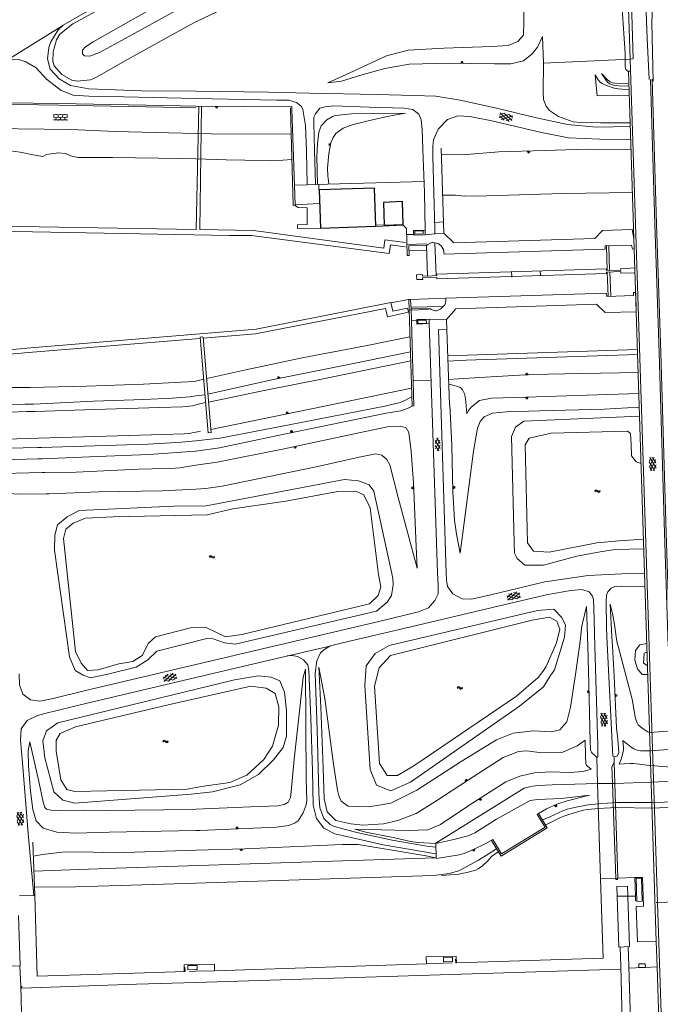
# Model space of a CAD drawing. Header units: metres. Extents: x 64961 to 73789, y 403835 to 410663.
# Tile 128 of 135: x 69916 to 70221, y 408830 to 409298. Entities that reach past the tile are written whole.
import ezdxf

# ---------------------------------------------------------------- set-up
doc = ezdxf.new("R2010")
doc.units = ezdxf.units.M
for name, color, linetype, lineweight in [('B-GEO-OG-GEBOUW_hoofdgebouw-G', 2, 'Continuous', 25), ('B-GEO-OG-OVLIJNOBJ-G', 253, 'Continuous', 0), ('B-GEO-OG-SLOOT_insteek-G', 253, 'Continuous', 0), ('B-GEO-OG-SLOOT_kant-G', 253, 'Continuous', 0), ('B-GEO-OG-STEIGER-G', 253, 'Continuous', 0), ('B-GEO-OG-TALUD-S', 253, 'Continuous', 0), ('B-GEO-OG-VERH_gesl-S', 253, 'Continuous', 0), ('B-GEO-OG-VERH_kntgesl-G', 253, 'Continuous', 0), ('B-GEO-OG-VERH_kntopen-G', 253, 'Continuous', 0), ('B-GEO-OG-VERH_open-S', 253, 'Continuous', 0), ('B-GEO-OG-WATER-S', 253, 'Continuous', 0), ('B-GEO-OG-WATER_kant-G', 253, 'Continuous', 0)]:
    doc.layers.add(name, color=color, linetype=linetype, lineweight=lineweight)

# ---------------------------------------------------------------- blocks, each defined once
blk = doc.blocks.new('S014')
at = {"color": 0}
for p, q in [((0, -0.75), (4.2, 1.67)), ((0, 0.65), (1.78, 1.67)), ((5.07, -1.52), (0, 1.4)), ((2.64, -1.52), (0, 0)), ((1.08, -1.52), (6.15, 1.4)), ((6.15, -0.75), (1.95, 1.67)), ((3.51, -1.52), (6.15, 0)), ((6.15, 0.65), (4.37, 1.67))]:
    blk.add_line(p, q, dxfattribs=at)
blk = doc.blocks.new('S04')
at = {"color": 0}
for p, q in [((0, 0.5), (0.5, 0.5)), ((0, 0.25), (1, 0.25)), ((0, 0), (0.5, 0)), ((0, -0.25), (1, -0.25)), ((0, -0.5), (0.5, -0.5))]:
    blk.add_line(p, q, dxfattribs=at)
blk = doc.blocks.new('S024')
at = {"color": 0}
for p, q in [((0, 1.2), (6.7, 1.2)), ((0, 0), (6.7, 0)), ((0.2, 1.2), (0.2, 0)), ((1.25, 1.5), (1.25, 1.2)), ((1.25, 0), (1.25, -1.2)), ((2.3, 1.2), (2.3, 0)), ((3.35, 1.5), (3.35, 1.2)), ((3.35, 0), (3.35, -1.2)), ((4.4, 1.2), (4.4, 0)), ((5.45, 1.5), (5.45, 1.2)), ((5.45, 0), (5.45, -1.2)), ((6.5, 1.2), (6.5, 0)), ((0, -1.2), (6.7, -1.2)), ((0.2, -1.2), (0.2, -1.5)), ((2.3, -1.2), (2.3, -1.5)), ((4.4, -1.2), (4.4, -1.5)), ((6.5, -1.2), (6.5, -1.5))]:
    blk.add_line(p, q, dxfattribs=at)
blk = doc.blocks.new('S016')
at = {"color": 0, "linetype": 'Continuous'}
for points in [[(0.01, -0.38), (2.65, 1.15)], [(2.65, -1.15), (0.01, 0.38)], [(5.07, -1.15), (1.09, 1.15)], [(1.09, -1.15), (5.07, 1.15)], [(6.16, -0.38), (3.51, 1.15)], [(3.51, -1.15), (6.16, 0.37)]]:
    blk.add_lwpolyline(points, dxfattribs=at)
blk = doc.blocks.new('S05')
at = {"color": 0}
for p, q in [((0.08, 0.3), (0.38, 0.59)), ((0.11, -0.19), (0.41, 0.09)), ((0.38, 0.59), (0.68, 0.71)), ((0.41, 0.09), (0.71, 0.21)), ((0.68, 0.71), (1.01, 0.62)), ((0.71, 0.21), (1.02, 0.12)), ((1.01, 0.62), (1.33, 0.37)), ((1.02, 0.12), (1.36, -0.12)), ((1.33, 0.37), (1.66, 0.13)), ((1.66, 0.13), (1.97, 0.04)), ((1.97, 0.04), (2.28, 0.16)), ((2.28, 0.16), (2.58, 0.44)), ((1.36, -0.12), (1.68, -0.37)), ((1.68, -0.37), (2, -0.46)), ((2, -0.46), (2.31, -0.33)), ((2.31, -0.33), (2.61, -0.05))]:
    blk.add_line(p, q, dxfattribs=at)

msp = doc.modelspace()

# ---------------------------------------------------------------- linework, layer by layer
at = {"layer": 'B-GEO-OG-GEBOUW_hoofdgebouw-G'}
for points in [[(70058.544, 409216.672), (70059.192, 409198.56), (70085.496, 409199.52), (70084.848, 409217.6), (70058.544, 409216.672)], [(70089.176, 409210.784), (70089.552, 409200), (70098.56, 409200.32), (70098.184, 409211.136), (70089.176, 409210.784)]]:
    msp.add_lwpolyline(points, dxfattribs=at)
at = {"layer": 'B-GEO-OG-OVLIJNOBJ-G'}
for points in [[(70160.432, 409643.744), (70171.616, 409601.92), (70179.608, 409566.4), (70186.76, 409525.088), (70193.824, 409463.808), (70199.48, 409368.896), (70202.04, 409312.384), (70203.984, 409281.44), (70204.024, 409275.552), (70204.144, 409274.432), (70204.36, 409273.888), (70205.504, 409272.992)], [(70203.136, 409380.689), (70206.438, 409278.855)], [(70000, 409296.48), (70063.528, 409327.008), (70117.032, 409350.272), (70141.472, 409360), (70146.792, 409361.536), (70151.952, 409360.064), (70154.864, 409355.872), (70155.752, 409344.928), (70155.496, 409320.224), (70155.832, 409296.48), (70155.656, 409290.24), (70152.936, 409287.232), (70148.488, 409285.376), (70140.6, 409284.864), (70117.792, 409284), (70100.824, 409283.168), (70090.656, 409280.32), (70074.888, 409273.056), (70062.72, 409267.52)], [(70000, 409326.016), (69995.352, 409323.712), (69956.056, 409303.552), (69941.472, 409295.552), (69935.352, 409290.688), (69933.701, 409288.066), (69932.144, 409282.368), (69931.995, 409277.863), (69932.664, 409275.648), (69936.272, 409271.552), (69941.106, 409268.852), (69943.624, 409268.32), (69949.879, 409269.033), (69952.816, 409270.272), (69967.544, 409278.688), (69996.6, 409294.848), (70000, 409296.48)], [(69936.976, 409294.944), (69946.2, 409300.352), (69964.32, 409309.568), (70000, 409326.848)], [(70000, 409313.504), (69977.536, 409301.856), (69951.208, 409287.104), (69947.496, 409284.672), (69946.12, 409283.136), (69946.144, 409281.312), (69947.064, 409280.32), (69949.616, 409280.256), (69954.112, 409282.048), (69964.568, 409287.744), (69988.608, 409300.8), (70000, 409306.4)], [(70062.72, 409267.52), (70069.2, 409268.32), (70078.336, 409271.168), (70089.808, 409274.336), (70101.304, 409276.384), (70120.36, 409276.864), (70141.896, 409276.672), (70149.704, 409276.608), (70155.664, 409278.048), (70159.76, 409281.28), (70162.32, 409284.48), (70164.76, 409289.6)], [(70164.76, 409289.6), (70165.208, 409276.928), (70165.064, 409263.232), (70165.176, 409259.712), (70166.448, 409256.416), (70168.127, 409254.382), (70172.32, 409251.52), (70179.383, 409249.111), (70183.016, 409248.672), (70192.24, 409248.512), (70206.432, 409248.64)], [(70206.438, 409278.855), (70165.2, 409276.96)], [(70189.776, 409271.36), (70191.232, 409268.928), (70192.259, 409267.778), (70193.134, 409267.187), (70195.088, 409266.272), (70198.754, 409265.016), (70200.64, 409264.704), (70205.944, 409264.256)], [(70206.016, 409261.792), (70190.696, 409261.408), (70189.776, 409271.36)], [(70205.232, 409267.04), (70199.136, 409267.36), (70197.785, 409267.649), (70196.932, 409268.052), (70196.402, 409268.395), (70195.472, 409269.216), (70192.832, 409272.064)], [(70192.832, 409272.064), (70195.088, 409268.544), (70195.523, 409267.992), (70196.658, 409267.141), (70198.037, 409266.584), (70199.027, 409266.35), (70201, 409266.144), (70205.872, 409265.984)], [(70206.641, 409273.094), (70205.664, 409273.152), (70214.352, 409000)], [(69884.64, 409258.464), (69885.944, 409258.432), (69934.8, 409257.728), (69992.624, 409256.608), (70000, 409256.544)], [(70000, 409256.544), (70045.04, 409256.192), (70045.624, 409256.16)], [(70044.92, 409255.616), (70044.936, 409255.04), (70046.272, 409209.376), (70047.392, 409209.12), (70047.56, 409209.76), (70047.28, 409209.76)], [(70058.544, 409210.272), (70047.24, 409209.696), (70045.648, 409255.072), (70045.608, 409256.288)], [(69701.145, 409250.043), (69703.96, 409166.848), (69704.392, 409156.256), (69707.144, 409144.192), (69715.168, 409128.672), (69726.72, 409115.616), (69739.856, 409108.544), (69755.744, 409105.088), (69777.112, 409105.344), (69813.392, 409106.784), (69849.952, 409108.416), (69895.888, 409110.56), (69919.52, 409111.392)], [(70057.84, 409219.488), (70057.496, 409232.512), (70057.8, 409238.624), (70058.368, 409244.192), (70059.496, 409247.2), (70062.208, 409250.048), (70064.883, 409251.597), (70066.336, 409252.032), (70073.912, 409252.864), (70084.808, 409253.056), (70099.624, 409253.12)], [(70099.624, 409253.088), (70091.656, 409251.744), (70083.92, 409250.048), (70074.712, 409247.744), (70069.992, 409245.984), (70066.467, 409243.456), (70065.184, 409241.632), (70064.152, 409239.151), (70063.216, 409234.048), (70062.54, 409226.973), (70062.712, 409223.456), (70063.256, 409219.616)], [(70116.552, 409236.544), (70117.84, 409196.192), (70122.6, 409191.584), (70189.592, 409193.696), (70193.184, 409197.44), (70207.296, 409197.92), (70208.208, 409193.6)], [(69890.456, 409233.952), (69892.72, 409233.888), (69895.616, 409233.76), (69896.432, 409233.44), (69896.984, 409232.608), (69897.816, 409231.968), (69899.12, 409232.416), (69900.48, 409233.792), (69903.552, 409235.072), (69909.424, 409235.552), (69916.416, 409234.656), (69922.624, 409233.408), (69927.28, 409232.512), (69928.976, 409233.6), (69934.744, 409234.272), (69937.976, 409233.952), (69940.32, 409232.896), (69943.84, 409232.16), (69960.312, 409232.064), (69993.2, 409231.616), (70000, 409231.424)], [(70000, 409231.424), (70014.32, 409231.04)], [(70014.32, 409231.04), (70023.314, 409230.883), (70035.306, 409230.717), (70041.296, 409230.816), (70045.64, 409231.136)], [(70047.04, 409218.944), (70052.836, 409219.103)], [(70056.914, 409219.216), (70108.488, 409220.64)], [(70058.464, 409216.704), (70058.416, 409219.488)], [(70117.24, 409214.176), (70123.368, 409214.24), (70127.696, 409213.792), (70138.304, 409213.952), (70174.264, 409215.008), (70207.544, 409215.424)], [(70059.112, 409198.592), (70048.272, 409198.336), (70048.224, 409200.096), (70052.96, 409200.256), (70052.816, 409208.256), (70048.664, 409208.384), (70047.288, 409209.152)], [(70085.448, 409199.392), (70098.552, 409200.032), (70098.496, 409200.32)], [(70089.568, 409200.16), (70085.448, 409199.936)], [(70098.512, 409200), (70100.056, 409198.432), (70100.472, 409185.632), (70101.344, 409185.6), (70101.272, 409190.112), (70109.616, 409190.4)], [(70117.736, 409201.536), (70113.92, 409201.28)], [(70103.672, 409195.52), (70100.176, 409195.52)], [(70108.96, 409197.536), (70103.424, 409197.408), (70103.48, 409195.232), (70109.032, 409195.36)], [(70104.088, 409197.152), (70104.12, 409195.68), (70108.048, 409195.808), (70108.024, 409197.248), (70104.088, 409197.152)], [(70117.84, 409196.192), (70113.549, 409195.786)], [(70109.64, 409191.136), (70100.256, 409190.848)], [(70109.64, 409190.4), (70110.128, 409175.84)], [(70109.664, 409190.272), (70110.088, 409190.688), (70110.224, 409190.806), (70110.53, 409190.994), (70111.568, 409191.392), (70112.21, 409191.666), (70112.544, 409191.712), (70113.624, 409191.648)], [(70110.112, 409175.808), (70109.664, 409190.272)], [(70113.536, 409191.648), (70115.168, 409191.2), (70116.64, 409190.08), (70117.752, 409188.48), (70118.016, 409186.176)], [(70113.624, 409191.648), (70114.176, 409176.064)], [(70208.208, 409193.6), (70208.384, 409188.8), (70207.44, 409188.512), (70207.08, 409190.496), (70194.6, 409190.08), (70194.536, 409188.576), (70117.896, 409186.144)], [(70195.536, 409178.432), (70195.16, 409189.984)], [(70196.624, 409178.464), (70196.272, 409190.016)], [(70101.424, 409187.808), (70109.608, 409188.032)], [(70110.128, 409175.84), (70107.768, 409175.776), (70107.696, 409176.512), (70104.92, 409176.32), (70105.008, 409174.08), (70107.808, 409174.176), (70107.768, 409174.976)], [(70114.432, 409176.672), (70114.464, 409176), (70110.112, 409175.776)], [(70114.408, 409176.704), (70195.12, 409179.296)], [(70114.488, 409174.4), (70195.176, 409176.96)], [(70150.168, 409175.328), (70150.056, 409178.016)], [(70163.816, 409175.84), (70163.696, 409178.336)], [(70195.072, 409179.296), (70195.088, 409178.464)], [(70195.088, 409178.464), (70201.952, 409178.592), (70201.848, 409179.296), (70208.6, 409179.68)], [(70208.68, 409177.28), (70201.984, 409177.12), (70201.992, 409177.952), (70195.088, 409177.696), (70195.2, 409176.96)], [(70195.464, 409177.696), (70195.872, 409166.176)], [(70196.736, 409177.728), (70197.144, 409166.24)], [(70107.768, 409174.976), (70114.44, 409175.04), (70114.456, 409174.432)], [(70209.216, 409158.816), (70209.104, 409167.968), (70207.992, 409167.936), (70207.976, 409166.528), (70195.288, 409166.016), (70195.216, 409167.616), (70118.792, 409165.248)], [(70003.4, 409146.272), (70028.256, 409148.288), (70090.12, 409160.352), (70091.04, 409156.448), (70100.976, 409158.592), (70100.496, 409160.512), (70093.648, 409159.04), (70092.72, 409163.2), (70028.688, 409150.528), (70000, 409148.16)], [(70101.072, 409164.608), (70092.608, 409163.072)], [(70103.576, 409114.08), (70102.824, 409114.016), (70101.168, 409164.608), (70102.064, 409164.672), (70102.312, 409160.16), (70111.168, 409160.448)], [(70118.792, 409165.248), (70102.064, 409164.672)], [(70102.256, 409160.96), (70117.584, 409161.344)], [(70111.168, 409160.448), (70111.88, 409159.968), (70112.27, 409159.742), (70113.112, 409159.424), (70113.789, 409159.326), (70114.255, 409159.351), (70115.168, 409159.584), (70116.167, 409160.054), (70116.6, 409160.384), (70117.72, 409161.44)], [(70117.592, 409161.312), (70118.048, 409161.76), (70118.309, 409162.107), (70118.436, 409162.373), (70118.608, 409162.944), (70118.763, 409163.816), (70118.792, 409164.256), (70118.808, 409165.248)], [(70119.176, 409155.168), (70123.52, 409160.224), (70190.44, 409162.368), (70194.504, 409158.528), (70209.216, 409158.816)], [(70110.528, 409159.936), (70101.296, 409159.584)], [(70102.472, 409154.656), (70102.312, 409160.16)], [(70104.912, 409154.816), (70102.472, 409154.656), (70103.576, 409114.08)], [(70110.8, 409155.328), (70104.936, 409155.136), (70105, 409152.992), (70110.872, 409153.184)], [(70109.552, 409153.376), (70105.48, 409153.28), (70105.424, 409154.784), (70109.496, 409154.912), (70109.552, 409153.376)], [(70000, 409148.16), (69917.816, 409141.344), (69916.424, 409141.216)], [(70120.512, 409114.56), (70119.338, 409150.241)], [(69917.048, 409139.232), (69918.544, 409139.296), (70000, 409146.048)], [(70000, 409146.048), (70001.992, 409146.208)], [(70005.8, 409101.28), (70001.96, 409146.688)], [(70002.024, 409146.72), (70003.336, 409146.88)], [(70007.192, 409101.376), (70003.376, 409146.816)], [(70101.616, 409146.88), (70080.592, 409142.72), (70050.52, 409136.896), (70023.752, 409131.2), (70005.136, 409127.072)], [(69916.424, 409141.216), (69848.336, 409135.68), (69848.52, 409133.536), (69917.048, 409139.232)], [(70005.648, 409119.744), (70036.16, 409126.528), (70074.936, 409134.304), (70101.976, 409139.744)], [(70209.824, 409140.928), (70119.608, 409137.824)], [(70119.8, 409135.296), (70128.4, 409135.904), (70209.952, 409138.592)], [(70102.12, 409135.584), (70059.696, 409126.848), (70033.224, 409121.632), (70005.976, 409115.872)], [(70210.184, 409130.048), (70183.44, 409129.44), (70159.144, 409128.992), (70134.936, 409127.616), (70124.664, 409126.912), (70120.056, 409126.592)], [(69919.808, 409122.816), (69921.224, 409122.784), (69948.024, 409123.52), (69975.04, 409124.512), (69992.808, 409125.344), (69999.336, 409125.728), (70000, 409125.888)], [(70000, 409125.888), (70003.832, 409126.88)], [(70103.208, 409126.016), (70111.672, 409126.272)], [(70120.248, 409124.448), (70122.152, 409123.968), (70124.568, 409123.328), (70125.652, 409122.847), (70126.129, 409122.479), (70126.728, 409121.76), (70127.628, 409119.909), (70127.998, 409118.648), (70128.352, 409116.064), (70128.728, 409110.336)], [(69844.28, 409120.352), (69860.392, 409120.832), (69880.84, 409121.856), (69892.288, 409122.56), (69907.784, 409122.816), (69919.808, 409122.816)], [(70000, 409118.848), (70004.272, 409119.36)], [(70007.024, 409102.912), (70060.392, 409113.792), (70102.552, 409122.464)], [(70128.728, 409110.336), (70129.392, 409111.776), (70130.944, 409113.632), (70134.864, 409116.64), (70140.496, 409117.792), (70156.896, 409118.272), (70185.896, 409119.136), (70210.504, 409119.968)], [(69918.68, 409114.912), (69887.72, 409114.592)], [(69918.68, 409114.912), (69922.856, 409115.008), (69951.264, 409116.288), (69975.208, 409117.184), (69988.76, 409117.792), (69996.968, 409118.464), (70000, 409118.848)], [(69919.52, 409111.392), (69923.432, 409111.52), (69951.872, 409112.384), (69982.856, 409113.312), (69993.752, 409113.728), (69998.376, 409114.208), (70000, 409114.592)], [(70000, 409114.592), (70004.568, 409115.712)], [(70011.32, 409098.848), (70044.256, 409105.12), (70089.784, 409114.048), (70097.032, 409115.712), (70099.656, 409116.8), (70102.528, 409118.4)], [(70120.632, 409114.624), (70121.608, 409095.232), (70122.128, 409073.28), (70122.961, 409059.883), (70123.896, 409053.248), (70125.544, 409044.192)], [(70011.24, 409094.272), (70038.08, 409099.968), (70090.48, 409110.688), (70097.366, 409111.747), (70100.6, 409112.864), (70102.76, 409113.984)], [(70125.544, 409044.192), (70128.56, 409067.104), (70131.96, 409092.544), (70133.832, 409103.52), (70135.176, 409106.752), (70136.936, 409108.864), (70140.944, 409110.656), (70147.664, 409111.232), (70163.432, 409111.712), (70194.008, 409112.608), (70210.712, 409113.504)], [(69925.2, 409098.72), (69984.2, 409100.512)], [(69984.184, 409100.512), (69994.368, 409100.832), (69996.905, 409101.057), (69998.16, 409101.28), (70000, 409101.664)], [(70000, 409101.664), (70002.216, 409102.112)], [(70005.736, 409101.344), (70007.264, 409101.504)], [(70005.848, 409101.248), (70007.328, 409101.408)], [(70010.104, 409087.456), (70041.992, 409093.792), (70080.416, 409101.984), (70091.864, 409104.288), (70097.272, 409104.544), (70099.888, 409103.68), (70101.144, 409101.504), (70102.32, 409092.512), (70103.376, 409077.568), (70104.752, 409047.36), (70105.136, 409037.056)], [(69924.744, 409094.304), (69863.856, 409092.864), (69812.144, 409091.04), (69769.904, 409089.408), (69754.616, 409089.376), (69743.544, 409091.232), (69733.344, 409094.4), (69727.32, 409097.056)], [(69727.328, 409097.024), (69734.216, 409092.032), (69746.648, 409087.968), (69762.016, 409085.024), (69786.88, 409084.864), (69830.08, 409086.4), (69870.896, 409087.488), (69902.784, 409088.352), (69924.84, 409088.928)], [(69925.2, 409098.72), (69873.432, 409097.216)], [(69924.744, 409094.304), (69926.624, 409094.4), (69977.352, 409096), (69993.144, 409096.832), (70000, 409097.6)], [(70000, 409097.6), (70011.32, 409098.848)], [(69924.84, 409088.928), (69926.912, 409089.024), (69953.288, 409090.08), (69977.744, 409091.072), (69999.776, 409092.608), (70000, 409092.64)], [(70000, 409092.64), (70011.24, 409094.272)], [(70004.648, 409074.88), (70012.408, 409076.032), (70057.2, 409085.248), (70077.616, 409089.76), (70085.544, 409091.296), (70088.336, 409090.752), (70090.776, 409088.704), (70092.208, 409086.08), (70096.168, 409070.656), (70105.136, 409037.056)], [(70000, 409085.92), (70010.104, 409087.456)], [(69926.872, 409082.496), (69876.464, 409081.216), (69832.944, 409080.352), (69809.072, 409080.384), (69801.48, 409080.064), (69795.392, 409079.872)], [(69926.872, 409082.496), (69928.256, 409082.464), (69943.085, 409082.616), (69962.852, 409083.636), (69972.736, 409084.096), (69979.287, 409084.158), (69988.014, 409084.317), (69992.344, 409084.768), (70000, 409085.92)], [(69900.92, 409072.512), (69907.208, 409072.672), (69916.416, 409072.224), (69928.792, 409072.352)], [(69928.792, 409072.352), (69930.184, 409072.352), (69953.808, 409073.312), (69983.944, 409073.76), (70000, 409074.624)], [(70000, 409074.624), (70004.648, 409074.88)], [(70182.28, 409000), (70182.726, 409003.644), (70183.341, 409008.5), (70183.736, 409010.912), (70185.592, 409018.816)], [(70185.6, 409018.784), (70186.232, 409000)], [(70196.88, 409020), (70198.208, 409014.688), (70198.977, 409010.285), (70199.699, 409004.354), (70200.304, 409001.44), (70200.688, 409000)], [(70197.952, 409000), (70197.696, 409004.352), (70196.88, 409020)], [(70063.648, 409000), (70060.776, 408998.208), (70059.281, 408996.848), (70057.488, 408993.088), (70056.696, 408986.944), (70057.712, 408960.544), (70058.44, 408930.08), (70058.904, 408923.168), (70060.824, 408918.176), (70063.871, 408915.261), (70065.736, 408914.4), (70076.416, 408911.488), (70093.224, 408907.904), (70109.696, 408904.928), (70113.984, 408904.448)], [(70058.464, 408990.048), (70061.36, 408975.104), (70065.424, 408944), (70067.288, 408931.584), (70068.016, 408928.416), (70069.088, 408926.336), (70072.416, 408923.968), (70082.12, 408923.68), (70092.592, 408925.408), (70105.072, 408931.616), (70126.072, 408945.184), (70142.92, 408955.552), (70150.824, 408958.624), (70160.528, 408959.808), (70168.792, 408959.36), (70172.968, 408960.288), (70176.352, 408964.096), (70178.104, 408971.008), (70180.488, 408986.592), (70182.28, 409000)], [(70186.232, 409000), (70186.832, 408982.112), (70187.352, 408954.432)], [(70198.776, 408947.36), (70199.48, 408947.52), (70200.208, 408947.808), (70200.96, 408949.504), (70200.528, 408955.84), (70199.936, 408961.088), (70198.792, 408985.792), (70197.952, 409000)], [(70200.688, 409000), (70207.36, 408974.784), (70208.984, 408965.6), (70209.662, 408963.53), (70210.264, 408962.592), (70212.04, 408961.088), (70214.84, 408959.296), (70215.664, 408958.944)], [(70214.352, 409000), (70218.816, 408859.679)], [(70114.08, 408901.344), (70088.976, 408905.696), (70079.288, 408907.872), (70065.968, 408910.816), (70060.784, 408913.536), (70057.256, 408918.112), (70055.712, 408924.512), (70055.36, 408940.8), (70054.656, 408965.728), (70053.744, 408988.416), (70053.208, 408991.104), (70051.096, 408993.472), (70048.36, 408995.136), (70045.792, 408995.52), (70043.448, 408995.36)], [(70000, 408922.528), (70025.904, 408923.744), (70038.92, 408924.128), (70041.96, 408924.832), (70043.808, 408925.952), (70044.96, 408928.16), (70045.32, 408930.912), (70046.728, 408946.304), (70049.4, 408970.496), (70051.024, 408985.28), (70052.024, 408989.056)], [(70052.024, 408989.056), (70052.376, 408936.64)], [(70184.984, 408955.296), (70181.232, 408952.608), (70174.44, 408949.696), (70164.368, 408949.312), (70157.176, 408950.208), (70153.392, 408949.952), (70146.104, 408947.168), (70129.56, 408936.448), (70113.616, 408926.016), (70104.744, 408920.544), (70095.936, 408917.248), (70089.2, 408915.552), (70079.392, 408915.04), (70073.568, 408915.52), (70066.512, 408917.248), (70062.4, 408921.312), (70060.896, 408927.456), (70060.416, 408942.176), (70059.352, 408971.072), (70058.464, 408990.048)], [(70215.664, 408958.944), (70232.864, 408960.224)], [(70184.984, 408955.296), (70185.136, 408947.68), (70185.264, 408944.608), (70185.329, 408944.209), (70185.668, 408943.461), (70186.072, 408943.008), (70187.816, 408941.536)], [(70000, 408912.384), (69958.8, 408911.648), (69942.968, 408911.104), (69933.864, 408911.648), (69927.424, 408913.568), (69924.12, 408916.96), (69922.536, 408922.4), (69921.456, 408931.168), (69920.496, 408943.168), (69920.288, 408950.208), (69921.072, 408954.624)], [(69921.08, 408954.624), (69925.416, 408935.776), (69927.384, 408925.92), (69928.136, 408923.392), (69928.918, 408922.61), (69931.008, 408922.016), (69935.504, 408921.888), (69947.16, 408922.08), (69957.072, 408921.952), (69998.712, 408922.464), (70000, 408922.528)], [(70187.36, 408954.432), (70187.52, 408951.52), (70187.599, 408950.655), (70187.702, 408950.235), (70188.008, 408949.664), (70188.404, 408949.217), (70189.24, 408948.416), (70190.552, 408947.168)], [(70202.904, 408955.168), (70203.16, 408951.84), (70203.162, 408950.735), (70203.082, 408950.001), (70202.76, 408948.544), (70202.064, 408946.336), (70201.248, 408943.968)], [(70215.888, 408950.336), (70211.264, 408950.304), (70209.721, 408950.516), (70208.725, 408950.874), (70208.09, 408951.19), (70206.928, 408951.968), (70202.904, 408955.168)], [(70215.888, 408950.336), (70233.176, 408951.552)], [(70187.816, 408941.536), (70184.128, 408940.384), (70177.624, 408940), (70168.472, 408940.256), (70160.976, 408939.808), (70154, 408938.272), (70147.256, 408935.584), (70130.24, 408924.672), (70116.216, 408915.232), (70110.304, 408912.768), (70101.12, 408912.416), (70088.232, 408912.736), (70078.888, 408912.96), (70075.48, 408913.024)], [(70198.825, 408944.701), (70200.488, 408889.792), (70208.592, 408890.08), (70208.593, 408890.049)], [(70201.256, 408943.936), (70203.518, 408944.07), (70206.534, 408944.23), (70208.04, 408944.224), (70210.779, 408944.009), (70214.424, 408943.526), (70216.248, 408943.296)], [(70216.248, 408943.296), (70233.416, 408941.888)], [(70052.376, 408936.64), (70052.712, 408926.624), (70052.46, 408924.648), (70050.92, 408920.832), (70048.584, 408917.088), (70047.236, 408916.024), (70044.192, 408914.816), (70038.368, 408913.984), (70001.808, 408912.416), (70000, 408912.384)], [(70113.984, 408906.4), (70156.072, 408932.544)], [(70156.072, 408932.544), (70158.56, 408933.216), (70159.965, 408933.529), (70162.832, 408933.824), (70169.344, 408934.048)], [(70169.344, 408934.048), (70190.896, 408934.816)], [(70190.896, 408934.816), (70190.923, 408934.816)], [(70190.923, 408934.816), (70197.99, 408934.816)], [(70197.99, 408934.816), (70199.128, 408934.816)], [(70199.128, 408934.816), (70216.424, 408935.328)], [(70216.424, 408935.328), (70233.744, 408936.192)], [(70187.152, 408929.184), (70173.776, 408927.616), (70162.368, 408927.2), (70158.912, 408926.752), (70154.24, 408924.224), (70142.928, 408917.76), (70132.544, 408911.296), (70129.35, 408909.915), (70122.64, 408908.128), (70114.016, 408906.24)], [(70162.792, 408920.512), (70166.648, 408922.688), (70171.52, 408924.928), (70176.424, 408926.592), (70187.144, 408929.184)], [(70191.36, 408925.088), (70186.432, 408924.608), (70180.816, 408923.584), (70176.488, 408922.495), (70174.4, 408921.728), (70168.152, 408918.944), (70164.848, 408917.44)], [(70191.128, 408922.848), (70186.296, 408922.368), (70184.254, 408922.036), (70180.248, 408920.928), (70175.385, 408919.379), (70173.04, 408918.4), (70166.336, 408915.2)], [(70191.128, 408922.848), (70199.976, 408923.36)], [(70191.36, 408925.088), (70199.984, 408925.792)], [(70216.848, 408923.008), (70199.976, 408923.36)], [(70199.984, 408925.792), (70216.72, 408925.792)], [(70216.72, 408925.792), (70234.24, 408926.144)], [(70216.848, 408923.008), (70234.072, 408923.904)], [(70140.48, 408907.744), (70145.128, 408900.224), (70166.976, 408913.728), (70162.832, 408920.448), (70162.256, 408920.096), (70165.952, 408914.048), (70145.296, 408901.28), (70141.08, 408908.096), (70140.48, 408907.744)], [(70075.512, 408912.992), (70080.784, 408911.712), (70094.616, 408908.896), (70101.973, 408907.24), (70105.696, 408906.752), (70113.936, 408906.272)], [(69922.464, 408906.816), (69923.52, 408881.6), (69924.544, 408843.168), (69970.768, 408844.608), (69994.872, 408845.44), (69994.768, 408847.456)], [(70113.956, 408899.478), (70109.488, 408900.352), (70090.416, 408903.552), (70077.056, 408905.824), (70069.608, 408905.856), (70058.96, 408905.248), (70023.28, 408903.744), (70000, 408903.04)], [(70114.016, 408906.24), (70114.264, 408899.488), (70113.956, 408899.478)], [(70114.28, 408899.2), (70125.096, 408900.928), (70127.43, 408901.496), (70131.912, 408903.328), (70137.8, 408906.24), (70140.392, 408907.744)], [(70000, 408903.04), (69961.12, 408901.856), (69946.28, 408902.272), (69936.44, 408902.176), (69927.016, 408900.992), (69922.728, 408900.224)], [(70113.956, 408899.478), (69962.096, 408894.496), (69944.568, 408893.856), (69923.112, 408893.184)], [(70142.912, 408903.68), (70138.976, 408901.152), (70134.288, 408898.272), (70127.072, 408894.304), (70124.898, 408893.34), (70120.344, 408892.032), (70114.256, 408891.232), (70107.8, 408890.912), (70000, 408887.424), (69963.976, 408886.24), (69942.704, 408885.696), (69923.512, 408885.536)], [(70114.232, 408899.424), (70113.956, 408899.478)], [(70143.712, 408902.368), (70140.568, 408900.096), (70138.816, 408897.984), (70136.184, 408895.616), (70134.157, 408894.15), (70133.032, 408893.632), (70129.448, 408892.672), (70124.96, 408891.68), (70121.008, 408891.328), (70116.8, 408891.072)], [(70208.552, 408890.048), (70208.593, 408890.049)], [(70208.593, 408890.049), (70212.232, 408890.176), (70212.68, 408876.544), (70209.184, 408876.352), (70209.856, 408859.552), (70218.816, 408859.679)], [(70208.593, 408890.049), (70208.873, 408881.184)], [(70211.712, 408889.856), (70209.248, 408889.76), (70209.576, 408878.752), (70212.048, 408878.816), (70211.712, 408889.856)], [(70123.84, 408849.504), (70193.552, 408851.744), (70192.359, 408889.432)], [(70199.531, 408889.693), (70199.552, 408889.088), (70200.448, 408889.12), (70200.38, 408889.724)], [(70200.38, 408889.724), (70199.531, 408889.693)], [(70200.232, 408881.28), (70200.088, 408885.824), (70205.152, 408885.984), (70205.299, 408881.224)], [(70200.38, 408889.724), (70200.376, 408889.76)], [(70200.48, 408889.728), (70200.38, 408889.724)], [(69923.328, 408881.568), (69922.95, 408881.557)], [(70200.232, 408881.28), (70205.299, 408881.224)], [(70200.232, 408881.28), (70200.976, 408857.088), (70206.04, 408857.28), (70205.299, 408881.224)], [(70205.299, 408881.224), (70208.873, 408881.184)], [(70208.873, 408881.184), (70208.88, 408881.184)], [(70208.873, 408881.184), (70208.944, 408878.944)], [(70218.832, 408878.24), (70219.428, 408878.258)], [(70219.428, 408878.258), (70228.393, 408878.535)], [(69910.876, 408872.126), (69911.648, 408847.936), (69916.512, 408848.096), (69915.74, 408872.065)], [(70202.616, 408822.336), (70201.96, 408848), (70201.688, 408857.056)], [(70205.76, 408848.096), (70205.432, 408857.152)], [(70218.816, 408859.679), (70218.92, 408859.68)], [(70218.816, 408859.679), (70219.199, 408847.645)], [(70109.558, 408849.109), (70109.488, 408852.352), (70123.752, 408852.576), (70123.816, 408849.472)], [(69916.816, 408838.624), (69916.288, 408847.968)], [(70008.768, 408845.851), (70008.776, 408848.96), (70000, 408848.736), (69994.352, 408848.608), (69994.392, 408845.536)], [(69996.144, 408848.288), (69996.184, 408846.272), (70000, 408846.368), (70000.608, 408846.368), (70000.552, 408848.384), (70000, 408848.384), (69996.144, 408848.288)], [(70008.768, 408845.851), (70109.558, 408849.109)], [(70109.558, 408849.109), (70121.784, 408849.504)], [(70109.56, 408849.024), (70109.558, 408849.109)], [(70121.976, 408852.192), (70122.016, 408850.176), (70117.664, 408850.08), (70117.624, 408852.096), (70121.976, 408852.192)], [(70123.52, 408849.472), (70123.456, 408851.392)], [(70206.6, 408822.528), (70205.744, 408848.064)], [(70212.307, 408847.35), (70210.592, 408847.296), (70210.544, 408849.024), (70213.592, 408849.12), (70213.64, 408847.407)], [(70201.92, 408846.592), (70000, 408840.256), (69971.784, 408839.36), (69917.328, 408837.536), (69917.312, 408838.336), (69916.797, 408838.424)], [(70008.768, 408845.851), (70000, 408845.568), (69996.752, 408845.472)], [(70008.768, 408845.851), (70008.768, 408845.76)], [(70205.816, 408847.072), (70212.307, 408847.35)], [(70212.307, 408847.35), (70213.64, 408847.392), (70213.64, 408847.407)], [(70212.307, 408847.35), (70213.64, 408847.407)], [(70213.64, 408847.407), (70219.199, 408847.645)], [(70219.199, 408847.645), (70219.264, 408847.648)], [(70219.199, 408847.645), (70219.992, 408822.718)], [(69916.752, 408838.432), (69916.797, 408838.424)], [(69916.797, 408838.424), (69916.792, 408838.624)], [(69917.399, 408813.312), (69916.797, 408838.424)]]:
    msp.add_lwpolyline(points, dxfattribs=at)
at = {"layer": 'B-GEO-OG-SLOOT_insteek-G'}
for points in [[(70210.879, 409109.182), (70155.826, 409106.856), (70151.835, 409103.949), (70150.046, 409099.659), (70151.349, 409049.2), (70151.402, 409044.205), (70152.683, 409041.622), (70156.283, 409038.495), (70159.998, 409038.454), (70165.255, 409038.425), (70180.981, 409042.735), (70192.19, 409044.802), (70199.191, 409045.907), (70212.881, 409046.259)], [(70084.614, 409073.64), (70082.348, 409076.567), (70077.251, 409078.569), (70070.588, 409079.148), (70004.811, 409066.709), (69989.462, 409066.45), (69944.546, 409064.419), (69938.821, 409061.431), (69934.295, 409057.61), (69932.93, 409052.763), (69932.846, 409045.542), (69939.871, 408994.872), (69942.594, 408988.457), (69946.402, 408986.214), (69949.77, 408985.008), (69958.099, 408986.615), (69971.602, 408989.944), (69977.112, 408993.421), (69981.439, 408997.564), (70005.154, 409003.706), (70008.241, 409003.449), (70013.582, 409001.598), (70018.612, 409000.963), (70085.909, 409016.553), (70090.922, 409020.938), (70092.931, 409024.038), (70093.803, 409029.096), (70093.557, 409032.213), (70084.614, 409073.64)], [(70175.139, 409004.269), (70175.725, 409009.952), (70173.944, 409013.653), (70170.129, 409017.549), (70162.353, 409016.928), (70091.825, 409000.329), (70085.195, 408996.562), (70080.965, 408990.711), (70080.268, 408981.173), (70082.819, 408941.448), (70085.891, 408933.972), (70092.711, 408931.291), (70101.932, 408935.428), (70153.733, 408971.509), (70165.228, 408980.64), (70168.204, 408985.57), (70170.493, 408988.672), (70175.139, 409004.269)], [(70214.314, 409001.21), (70210.985, 409000.692), (70208.974, 408997.943), (70208.589, 408993.384), (70209.812, 408989.258), (70212.147, 408986.542), (70214.779, 408986.57)], [(70020.981, 408934.099), (70029.775, 408939.004), (70036.87, 408946.069), (70041.451, 408951.922), (70043.092, 408957.262), (70043.068, 408969.388), (70042.16, 408978.073), (70039.874, 408983.523), (70035.795, 408985.314), (70029.693, 408985.827), (70018.421, 408983.987), (69934.395, 408963.568), (69929.027, 408959.742), (69927.312, 408954.962), (69928.145, 408946.907), (69932.546, 408930.749), (69936.783, 408926.787), (69942.471, 408925.429), (69997.674, 408929.642), (70007.829, 408930.773), (70020.981, 408934.099)]]:
    msp.add_lwpolyline(points, dxfattribs=at)
at = {"layer": 'B-GEO-OG-SLOOT_kant-G'}
for points in [[(70212.738, 409050.759), (70201.14, 409050.034), (70190.493, 409049.04), (70167.956, 409044.589), (70160.382, 409045.161), (70157.547, 409049.064), (70156.485, 409095.6), (70158.424, 409098.769), (70168.78, 409101.093), (70205.081, 409102.145), (70206.632, 409101.036), (70206.811, 409095.99), (70206.995, 409090.384), (70209.33, 409087.528), (70211.592, 409086.777)], [(70171.374, 409001.647), (70172.936, 409008.038), (70171.505, 409011.882), (70167.985, 409013.747), (70159.865, 409012.352), (70092.423, 408995.497), (70087.142, 408989.638), (70084.966, 408980.999), (70087.213, 408944.286), (70090.903, 408938.497), (70095.809, 408938.535), (70104.113, 408943.436), (70152.435, 408976.195), (70162.67, 408985.107), (70164.891, 408987.928), (70166.485, 408990.253), (70171.374, 409001.647)], [(70214.443, 408997.154), (70213.049, 408996.713), (70212.736, 408991.874), (70214.426, 408990.836), (70214.644, 408990.824)], [(70016.206, 408935.254), (70024.24, 408938.681), (70032.314, 408946.103), (70036.47, 408952.444), (70039.196, 408962.489), (70039.409, 408971.183), (70037.748, 408977.478), (70033.452, 408980.109), (70026.155, 408980.963), (69986.83, 408972.106), (69942.821, 408961.601), (69935.485, 408958.53), (69933.547, 408955.361), (69933.518, 408950.103), (69935.797, 408936.452), (69938.706, 408931.848), (69942.499, 408930.897), (69995.903, 408932.082), (70002.623, 408933.256), (70016.206, 408935.254)]]:
    msp.add_lwpolyline(points, dxfattribs=at)
at = {"layer": 'B-GEO-OG-STEIGER-G'}
for points in [[(70001.358, 409256.533), (70000.075, 409197.83), (69888.01, 409199.732), (69888.042, 409197.401), (70015.944, 409194.98), (70026.493, 409195.061), (70091.872, 409186.491), (70092.435, 409190.666), (70099.522, 409189.705)], [(70099.682, 409191.739), (70089.788, 409192.994), (70089.258, 409189.029), (70027.369, 409197.416), (70001.85, 409197.884), (70002.698, 409256.523)]]:
    msp.add_lwpolyline(points, dxfattribs=at)
at = {"layer": 'B-GEO-OG-VERH_kntgesl-G'}
for points in [[(70207.83, 409278.919), (70206.088, 409337.632), (70204.528, 409385.952), (70201.664, 409445.376), (70198.112, 409485.568), (70192.32, 409528.224), (70184.656, 409569.984), (70176.344, 409606.848), (70166.704, 409642.208)], [(70175.752, 409635.328), (70189.904, 409577.728), (70199.096, 409528.64), (70205.848, 409475.84), (70209.936, 409418.144), (70212.072, 409362.112), (70214.008, 409301.12), (70214.504, 409288.704), (70215.408, 409269.184)], [(70217.4, 409268.384), (70216.688, 409296.032), (70218.6, 409342.848), (70220.04, 409394.976), (70217.8, 409451.296), (70214.272, 409491.904), (70208.912, 409530.592), (70199.576, 409580.608), (70190.352, 409619.744)], [(69909.522, 409277.89), (69936.814, 409294.799)], [(70000, 409263.552), (69974.144, 409263.84), (69949.136, 409264.768), (69940.464, 409266.368), (69935.024, 409269.44), (69930.72, 409274.08), (69929.424, 409279.008), (69930.113, 409284.41), (69931.12, 409287.104), (69934.562, 409292.785), (69936.976, 409294.944)], [(70000, 409260.128), (69965.728, 409260.896), (69949.128, 409261.248), (69941.6, 409261.728), (69936.016, 409263.968), (69928.928, 409269.344), (69924.112, 409274.72), (69919.232, 409277.6), (69915.256, 409278.784), (69910.176, 409278.144), (69909.522, 409277.89)], [(70207.83, 409278.919), (70206.438, 409278.855)], [(70206.438, 409278.855), (70215.48, 409000)], [(70216.024, 409269.216), (70218.192, 409200.64), (70220.112, 409139.264), (70222.656, 409053.824), (70224.424, 409000)], [(70216.832, 409269.248), (70218.976, 409200.672), (70220.928, 409139.296), (70223.44, 409053.824), (70225.208, 409000)], [(70206.488, 409246.848), (70190.416, 409246.496), (70176.632, 409247.712), (70161.816, 409250.912), (70142.904, 409255.52), (70125.648, 409259.328), (70114.016, 409261.248), (70103.424, 409261.6), (70086.096, 409261.984), (70054.048, 409262.72), (70034.464, 409263.2), (70000, 409263.552)], [(70052.836, 409219.103), (70052.52, 409235.104), (70052.152, 409247.264), (70050.792, 409254.944), (70050.122, 409256.282), (70047.856, 409258.304), (70044.208, 409259.36), (70038.52, 409259.296), (70000, 409260.128)], [(70056.914, 409219.216), (70056.376, 409235.552), (70056.128, 409248.224), (70056.016, 409249.92), (70056.128, 409251.264), (70056.808, 409252.864), (70058.912, 409255.488), (70061.48, 409256.224), (70065.352, 409256.608), (70082.304, 409256.032), (70098.968, 409255.584), (70103.112, 409254.944), (70105.984, 409252.736), (70107.072, 409250.048), (70107.584, 409245.44), (70107.904, 409236.096), (70108.672, 409215.488), (70108.96, 409197.536)], [(70112.688, 409232.672), (70112.688, 409237.408), (70112.888, 409240.48), (70115.176, 409245.632), (70119.648, 409250.144), (70124.456, 409251.936), (70130.216, 409251.648), (70140.6, 409249.568), (70164.304, 409243.904), (70177.168, 409241.44), (70191.944, 409240.736), (70206.688, 409240.672)], [(70113.549, 409195.786), (70113.488, 409197.92), (70112.688, 409232.672)], [(70052.836, 409219.103), (70056.914, 409219.216)], [(70109.032, 409195.36), (70108.96, 409197.536)], [(70113.549, 409195.786), (70109.032, 409195.36)], [(70110.872, 409153.184), (70110.8, 409155.328)], [(70119.176, 409155.168), (70110.8, 409155.328)], [(70110.888, 409153.216), (70114.88, 409035.04)], [(70119.338, 409150.241), (70119.176, 409155.168)], [(70119.32, 409150.24), (70115.368, 409150.368), (70118.888, 409034.784)], [(70114.88, 409035.04), (70115.08, 409028.928), (70115.072, 409024.864), (70113.632, 409021.728), (70110.624, 409018.208), (70105.792, 409016.224), (70086.968, 409011.776), (70037.088, 409000)], [(70118.888, 409034.784), (70119.064, 409031.392), (70119.552, 409028.256), (70122.08, 409024.832), (70126.616, 409022.464), (70130.968, 409022.272), (70140.784, 409024.576), (70165.8, 409030.496), (70186.44, 409033.568), (70202.456, 409034.304), (70213.288, 409034.56)], [(70189.664, 409000), (70189.12, 409018.24), (70188.952, 409022.016), (70188.552, 409023.744), (70186.96, 409025.728), (70183.36, 409026.912), (70178.232, 409026.496), (70167.216, 409024.48), (70144.296, 409019.168), (70102.2, 409009.216), (70069.648, 409001.632), (70063.952, 409000.192), (70063.648, 409000)], [(70213.32, 409028.48), (70202.424, 409028.384), (70199.992, 409028.448), (70199.114, 409028.355), (70197.448, 409027.616), (70195.84, 409025.76), (70195.112, 409024.192), (70194.928, 409021.28), (70195.232, 409008.768), (70195.514, 409001.24), (70198.137, 408947.681), (70198.744, 408947.392)], [(70000, 408991.232), (70037.088, 409000)], [(70063.632, 409000), (70038.312, 408994.144), (70000, 408985.12)], [(70190.488, 408947.168), (70190.976, 408947.456), (70191.072, 408948.544), (70191.072, 408952.608), (70189.664, 409000)], [(70215.48, 409000), (70219.428, 408878.258)], [(70000, 408991.232), (69946.952, 408978.72), (69932.184, 408975.168), (69925.784, 408973.824), (69921.456, 408974.56), (69917.816, 408977.184), (69916.224, 408981.664), (69915.928, 408986.848)], [(70000, 408985.12), (69947.624, 408972.768), (69928.152, 408968.064), (69924.784, 408967.008), (69919.832, 408964.736), (69917.024, 408960.768), (69916.656, 408955.328), (69917.592, 408944.576), (69920.344, 408910.944), (69922.95, 408881.557)], [(70190.923, 408934.816), (70190.528, 408947.296)], [(70198.744, 408947.392), (70198.825, 408944.701)], [(70197.624, 408942.688), (70198.823, 408944.772)], [(70197.716, 408942.847), (70197.99, 408934.816)], [(70192.359, 408889.432), (70190.923, 408934.816)], [(70197.99, 408934.816), (70199.531, 408889.693)], [(70199.531, 408889.693), (70192.359, 408889.432)], [(69922.95, 408881.557), (69916.199, 408881.363)], [(70219.428, 408878.258), (70221.915, 408801.596)]]:
    msp.add_lwpolyline(points, dxfattribs=at)
at = {"layer": 'B-GEO-OG-VERH_kntopen-G'}
for points in [[(69884.8, 409257.792), (69886.16, 409257.792), (69934.808, 409256.96), (69992.624, 409255.84), (70000, 409255.776)], [(69887.576, 409246.112), (69889.816, 409246.08), (69940.624, 409245.44), (69961.64, 409244.48), (70000, 409243.552)], [(70000, 409243.552), (70007.304, 409243.392), (70045.288, 409243.264)], [(70206.984, 409235.84), (70185.888, 409236.096), (70165.752, 409235.36), (70144.048, 409234.784), (70128.592, 409233.504), (70116.776, 409233.376)]]:
    msp.add_lwpolyline(points, dxfattribs=at)
at = {"layer": 'B-GEO-OG-WATER_kant-G'}
msp.add_lwpolyline([(70087.938, 409028.137), (70086.672, 409024.013), (70082.567, 409020.056), (70021.906, 409005.566), (70014.134, 409004.454), (70004.846, 409008.869), (69997.418, 409008.671), (69980.838, 409004.477), (69977.497, 409001.437), (69974.446, 408995.552), (69970.053, 408992.644), (69963.341, 408991.583), (69953.482, 408988.731), (69948.442, 408988.394), (69945.489, 408991.952), (69942.754, 408997.42), (69937.1, 409051.102), (69938.173, 409055.519), (69941.698, 409058.358), (69947.567, 409060.856), (69960.6, 409061.448), (70005.383, 409062.402), (70017.558, 409065.23), (70042.715, 409068.918), (70067.424, 409073.456), (70075.971, 409073.665), (70079.77, 409071.942), (70082.832, 409065.715), (70086.805, 409033.961), (70087.938, 409028.137)], dxfattribs=at)

# ---------------------------------------------------------------- block references
at = {"layer": 'B-GEO-OG-TALUD-S'}
for p, rotation in [((70126.519, 409276.809), 89.48871665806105), ((70009.839, 409256.467), 269.5530362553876), ((70064.052, 409238.095), 166.8497031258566), ((70158.114, 409235.171), 271.5901856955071), ((70157.226, 409128.75), 92.39147344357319), ((70039.429, 409127.125), 101.7077596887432), ((70157.261, 409118.285), 271.6964026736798), ((70043.43, 409110.333), 101.5217999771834), ((70045.582, 409101.494), 101.6084530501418), ((70047.076, 409094.904), 281.8668486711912), ((70103.401, 409075.195), 183.1395752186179), ((70122.201, 409075.372), 2.186420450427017), ((70186.9, 408978.334), 181.1264147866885), ((70199.221, 408976.532), 2.65191928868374), ((70128.714, 408935.871), 123.0815483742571), ((70134.927, 408927.617), 302.9599358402), ((70170.943, 408924.478), 292.2596555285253), ((70019.581, 408913.178), 92.45682010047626), ((70021.57, 408903.744), 272.0146356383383), ((70131.875, 408903.502), 294.2957763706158)]:
    msp.add_blockref('S04', p, dxfattribs=dict(at, rotation=rotation))
at = {"layer": 'B-GEO-OG-VERH_gesl-S'}
for name, p, rotation in [('S014', (70144.333, 409251.886), 346.825073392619), ('S016', (70115.028, 409092.718), 91.94925412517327), ('S014', (70217.273, 409083.479), 91.83467292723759), ('S014', (70153.904, 409024.536), 193.0633373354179), ('S014', (69990.628, 408985.967), 193.243802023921), ('S014', (70194.112, 408962.038), 91.7183580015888), ('S014', (69916.846, 408914.972), 94.30201112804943)]:
    msp.add_blockref(name, p, dxfattribs=dict(at, rotation=rotation))
at = {"layer": 'B-GEO-OG-VERH_open-S', "rotation": 358.9687873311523}
msp.add_blockref('S024', (69932.262, 409251.269), dxfattribs=at)
at = {"layer": 'B-GEO-OG-WATER-S'}
for p, rotation in [((70189.521, 409073.485), 0.1145914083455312), ((70006.305, 409042.22), 2.407413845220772), ((70124.116, 408980.008), 0.1145914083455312), ((69984.237, 408954.592), 0.1145914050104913)]:
    msp.add_blockref('S05', p, dxfattribs=dict(at, rotation=rotation))

doc.saveas('drawing.dxf')
